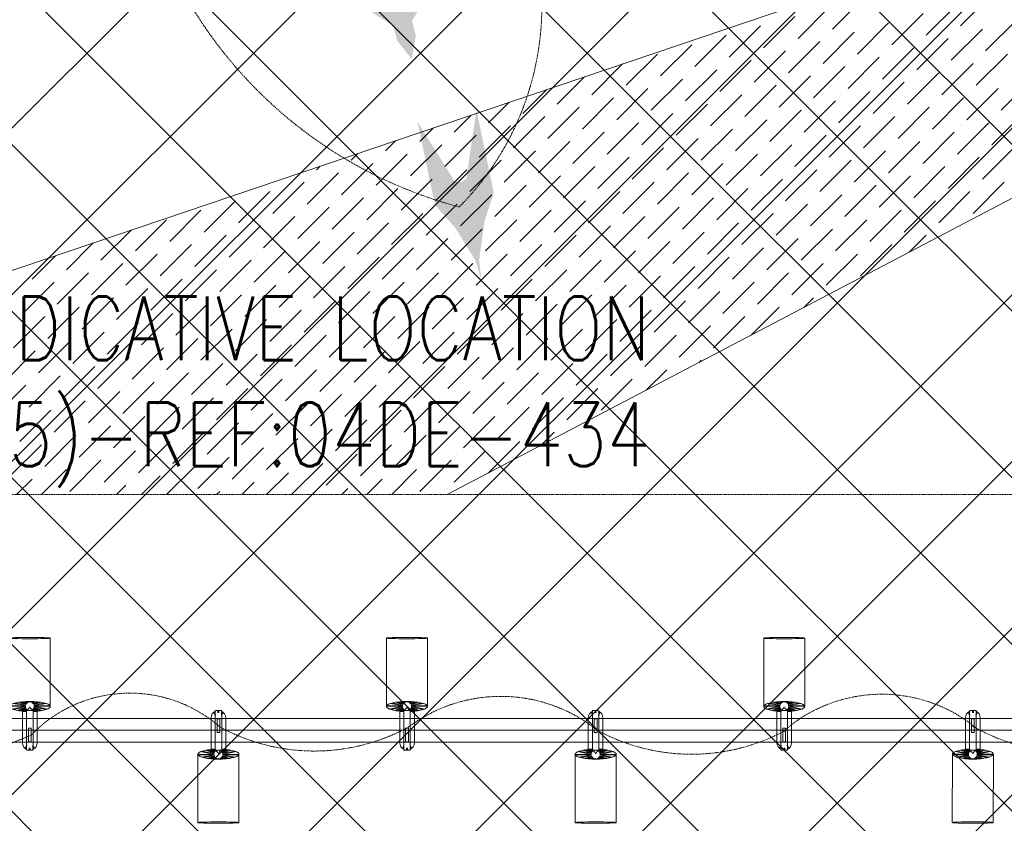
# Model space of a CAD drawing. Header units: millimetres. Extents: x 48523 to 84492, y -23473 to 14877.
# Tile 10 of 69: x 55868 to 57956, y 4023 to 5728. Entities that reach past the tile are written whole.
import ezdxf
from ezdxf import colors
from ezdxf.entities.mleader import LeaderData, LeaderLine
from ezdxf.math import Vec2, Vec3

# ---------------------------------------------------------------- set-up
doc = ezdxf.new("R2010")
doc.units = ezdxf.units.MM
doc.header["$MEASUREMENT"] = 0
doc.linetypes.add('HIDDENX2', pattern=[0.75, 0.5, -0.25])
doc.linetypes.add('RCP XREF$0$( Hidden )', pattern=[0.375, 0.25, -0.125])
doc.layers.get('0').update_dxf_attribs({"lineweight": 5})
doc.layers.add('A-LIGHT', color=1, linetype='Continuous', lineweight=5)
for name, color, linetype, lineweight, true_color in [('M-MEP-ELLG-CABLE', 7, 'HIDDENX2', 15, 0x055f91), ('M-MEP-ELLG-LIGHT', 5, 'Continuous', 15, 0x0000ff), ('RCP XREF$0$A-CEILING-01', 9, 'Continuous', 0, 0x808080), ('RCP XREF$0$A-CELING ELEMENT', 9, 'Continuous', 0, 0x808080)]:
    doc.layers.add(name, color=color, linetype=linetype, lineweight=lineweight, true_color=true_color)
doc.layers.add('T-Tags', color=7, linetype='Continuous')
doc.styles.add('SSP_Note', font='romans.shx', dxfattribs={"width": 0.8})

# ---------------------------------------------------------------- blocks, each defined once
blk = doc.blocks.new('RCP XREF')
at = {"layer": 'RCP XREF$0$A-CEILING-01', "color": 8, "linetype": 'Continuous', "lineweight": 0, "true_color": 0x808080}
for p, q in [((4273.6, 3920), (13733.6, 13380)), ((4980.7, 3920), (14440.7, 13380)), ((5334.2, 3920), (14794.2, 13380)), ((5687.8, 3920), (15147.8, 13380)), ((10125.7, 3309.3), (200, 13235)), ((10011.5, 3070), (200, 12881.5)), ((9457.9, 3270), (200, 12527.9)), ((6041.3, 3920), (14450, 12328.7)), ((9104.4, 3270), (200, 12174.4)), ((6135, 3660.1), (14450, 11975.1)), ((8397.3, 3270), (200, 11467.3)), ((6452, 3270), (14450, 11268)), ((8043.7, 3270), (200, 11113.7)), ((4627.1, 3920), (11820.1, 11113)), ((7690.2, 3270), (200, 10760.2)), ((7159.1, 3270), (14450, 10560.9)), ((7336.6, 3270), (200, 10406.6)), ((6983, 3270), (200, 10053)), ((5979.5, 3920), (200, 9699.5)), ((6135, 3306.6), (11958.4, 9130)), ((6805.5, 3270), (11820, 8284.5)), ((8750.8, 3270), (6090, 5930.8))]:
    blk.add_line(p, q, dxfattribs=at)
at = {"layer": 'RCP XREF$0$A-CELING ELEMENT', "color": 8, "lineweight": 0, "true_color": 0x808080}
for p, q in [((4445.8, 4720), (9025.5, 6269.6)), ((9153.4, 5968.6), (6774.5, 4720))]:
    blk.add_line(p, q, dxfattribs=at)
at = {"layer": 'RCP XREF$0$A-CELING ELEMENT', "color": 8, "linetype": 'Continuous', "lineweight": 0, "true_color": 0x808080, "transparency": 33554687}
for p, q in [((7591.3, 5707.7), (7657.6, 5774)), ((7863.1, 5714.3), (7929.4, 5780.6)), ((7518.4, 5687.8), (7584.7, 5754.1)), ((7790.2, 5694.4), (7856.5, 5760.7)), ((7445.5, 5667.9), (7511.8, 5734.2)), ((7452.1, 5727.6), (7452.1, 5727.6)), ((7717.3, 5674.5), (7783.6, 5740.8)), ((7916.1, 5661.3), (7982.4, 5727.6)), ((7372.5, 5648), (7438.8, 5714.3)), ((7379.2, 5707.7), (7379.2, 5707.7)), ((7571.4, 5634.8), (7637.7, 5701.1)), ((7644.3, 5654.7), (7710.6, 5720.9)), ((7651, 5714.3), (7651, 5714.3)), ((7843.2, 5641.4), (7909.5, 5707.7)), ((7849.8, 5701.1), (7849.8, 5701.1)), ((7922.8, 5720.9), (7922.8, 5720.9)), ((7299.6, 5628.1), (7365.9, 5694.4)), ((7306.3, 5687.8), (7306.3, 5687.8)), ((7498.5, 5614.9), (7564.8, 5681.2)), ((7578, 5694.4), (7578, 5694.4)), ((7770.3, 5621.5), (7836.6, 5687.8)), ((7776.9, 5681.2), (7776.9, 5681.2)), ((7226.7, 5608.2), (7293, 5674.5)), ((7425.6, 5595), (7491.9, 5661.3)), ((7505.1, 5674.5), (7505.1, 5674.5)), ((7697.4, 5601.6), (7763.7, 5667.9)), ((7704, 5661.3), (7704, 5661.3)), ((7153.8, 5588.4), (7220.1, 5654.7)), ((7352.7, 5575.1), (7419, 5641.4)), ((7432.2, 5654.7), (7432.2, 5654.7)), ((7624.5, 5581.7), (7690.7, 5648)), ((7631.1, 5641.4), (7631.1, 5641.4)), ((7896.2, 5588.4), (7962.5, 5654.7)), ((7902.9, 5648), (7902.9, 5648)), ((7080.9, 5568.5), (7146.1, 5633.7)), ((7279.7, 5555.2), (7346, 5621.5)), ((7359.3, 5634.8), (7359.3, 5634.8)), ((7551.5, 5561.8), (7617.8, 5628.1)), ((7558.2, 5621.5), (7558.2, 5621.5)), ((7823.3, 5568.5), (7889.6, 5634.8)), ((7830, 5628.1), (7830, 5628.1)), ((7007.9, 5548.6), (7065.9, 5606.5)), ((7206.8, 5535.3), (7273.1, 5601.6)), ((7286.4, 5614.9), (7286.4, 5614.9)), ((7478.6, 5542), (7544.9, 5608.2)), ((7485.2, 5601.6), (7485.2, 5601.6)), ((7750.4, 5548.6), (7816.7, 5614.9)), ((7757, 5608.2), (7757, 5608.2)), ((7949.3, 5535.3), (8015.6, 5601.6)), ((6935, 5528.7), (6985.7, 5579.4)), ((7133.9, 5515.4), (7200.2, 5581.7)), ((7213.4, 5595), (7213.4, 5595)), ((7405.7, 5522.1), (7472, 5588.4)), ((7412.3, 5581.7), (7412.3, 5581.7)), ((7677.5, 5528.7), (7743.8, 5595)), ((7684.1, 5588.4), (7684.1, 5588.4)), ((7876.4, 5515.4), (7942.7, 5581.7)), ((7061, 5495.6), (7127.3, 5561.8)), ((7067.6, 5555.2), (7067.6, 5555.2)), ((7140.5, 5575.1), (7140.5, 5575.1)), ((7332.8, 5502.2), (7399.1, 5568.5)), ((7339.4, 5561.8), (7339.4, 5561.8)), ((7531.6, 5488.9), (7597.9, 5555.2)), ((7604.6, 5508.8), (7670.9, 5575.1)), ((7611.2, 5568.5), (7611.2, 5568.5)), ((7803.4, 5495.6), (7869.7, 5561.8)), ((7810.1, 5555.2), (7810.1, 5555.2)), ((7883, 5575.1), (7883, 5575.1)), ((6862.1, 5508.8), (6905.6, 5552.3)), ((6988.1, 5475.7), (7054.3, 5542)), ((6994.7, 5535.3), (6994.7, 5535.3)), ((7259.9, 5482.3), (7326.1, 5548.6)), ((7266.5, 5542), (7266.5, 5542)), ((7458.7, 5469), (7525, 5535.3)), ((7538.3, 5548.6), (7538.3, 5548.6)), ((7730.5, 5475.7), (7796.8, 5542)), ((7737.1, 5535.3), (7737.1, 5535.3)), ((6789.2, 5488.9), (6825.4, 5525.2)), ((6915.1, 5455.8), (6981.4, 5522.1)), ((6921.8, 5515.4), (6921.8, 5515.4)), ((7186.9, 5462.4), (7253.2, 5528.7)), ((7193.6, 5522.1), (7193.6, 5522.1)), ((7385.8, 5449.1), (7452.1, 5515.4)), ((7465.4, 5528.7), (7465.4, 5528.7)), ((7657.6, 5455.8), (7723.9, 5522.1)), ((7664.2, 5515.4), (7664.2, 5515.4)), ((7929.4, 5462.4), (7995.7, 5528.7)), ((7936, 5522.1), (7936, 5522.1)), ((6716.3, 5469), (6745.3, 5498.1)), ((6842.2, 5435.9), (6908.5, 5502.2)), ((6848.8, 5495.6), (6848.8, 5495.6)), ((7114, 5442.5), (7180.3, 5508.8)), ((7120.6, 5502.2), (7120.6, 5502.2)), ((7312.9, 5429.3), (7379.2, 5495.6)), ((7392.4, 5508.8), (7392.4, 5508.8)), ((7584.7, 5435.9), (7651, 5502.2)), ((7591.3, 5495.6), (7591.3, 5495.6)), ((7856.5, 5442.5), (7922.8, 5508.8)), ((7863.1, 5502.2), (7863.1, 5502.2)), ((6769.3, 5416), (6835.6, 5482.3)), ((6775.9, 5475.7), (6775.9, 5475.7)), ((7041.1, 5422.6), (7107.4, 5488.9)), ((7047.7, 5482.3), (7047.7, 5482.3)), ((7240, 5409.4), (7306.3, 5475.7)), ((7319.5, 5488.9), (7319.5, 5488.9)), ((7511.8, 5416), (7578, 5482.3)), ((7518.4, 5475.7), (7518.4, 5475.7)), ((7783.6, 5422.6), (7849.8, 5488.9)), ((7790.2, 5482.3), (7790.2, 5482.3)), ((6643.3, 5449.1), (6665.1, 5470.9)), ((6696.4, 5396.1), (6762.7, 5462.4)), ((6703, 5455.8), (6703, 5455.8)), ((6968.2, 5402.7), (7034.5, 5469)), ((6974.8, 5462.4), (6974.8, 5462.4)), ((7167, 5389.5), (7233.3, 5455.8)), ((7246.6, 5469), (7246.6, 5469)), ((7438.8, 5396.1), (7505.1, 5462.4)), ((7445.5, 5455.8), (7445.5, 5455.8)), ((7710.6, 5402.7), (7776.9, 5469)), ((7717.3, 5462.4), (7717.3, 5462.4)), ((7909.5, 5389.5), (7975.8, 5455.8)), ((6570.4, 5429.3), (6585, 5443.8)), ((6623.5, 5376.2), (6689.7, 5442.5)), ((6630.1, 5435.9), (6630.1, 5435.9)), ((6822.3, 5363), (6888.6, 5429.3)), ((6895.2, 5382.9), (6961.5, 5449.1)), ((6901.9, 5442.5), (6901.9, 5442.5)), ((7094.1, 5369.6), (7160.4, 5435.9)), ((7100.8, 5429.3), (7100.8, 5429.3)), ((7173.7, 5449.1), (7173.7, 5449.1)), ((7365.9, 5376.2), (7432.2, 5442.5)), ((7372.5, 5435.9), (7372.5, 5435.9)), ((7564.8, 5363), (7631.1, 5429.3)), ((7637.7, 5382.9), (7704, 5449.1)), ((7644.3, 5442.5), (7644.3, 5442.5)), ((7836.6, 5369.6), (7902.9, 5435.9)), ((7843.2, 5429.3), (7843.2, 5429.3)), ((7916.1, 5449.1), (7916.1, 5449.1)), ((6497.5, 5409.4), (6504.8, 5416.7)), ((6550.5, 5356.3), (6616.8, 5422.6)), ((6557.2, 5416), (6557.2, 5416)), ((6749.4, 5343.1), (6815.7, 5409.4)), ((6829, 5422.6), (6829, 5422.6)), ((7021.2, 5349.7), (7087.5, 5416)), ((7027.8, 5409.4), (7027.8, 5409.4)), ((7293, 5356.3), (7359.3, 5422.6)), ((7299.6, 5416), (7299.6, 5416)), ((7491.9, 5343.1), (7558.2, 5409.4)), ((7571.4, 5422.6), (7571.4, 5422.6)), ((7763.7, 5349.7), (7830, 5416)), ((7770.3, 5409.4), (7770.3, 5409.4)), ((6424.6, 5389.5), (6424.7, 5389.6)), ((6477.6, 5336.5), (6543.9, 5402.7)), ((6484.2, 5396.1), (6484.2, 5396.1)), ((6676.5, 5323.2), (6742.8, 5389.5)), ((6756, 5402.7), (6756, 5402.7)), ((6948.3, 5329.8), (7014.6, 5396.1)), ((6954.9, 5389.5), (6954.9, 5389.5)), ((7220.1, 5336.5), (7286.4, 5402.7)), ((7226.7, 5396.1), (7226.7, 5396.1)), ((7419, 5323.2), (7485.2, 5389.5)), ((7498.5, 5402.7), (7498.5, 5402.7)), ((7690.7, 5329.8), (7757, 5396.1)), ((7697.4, 5389.5), (7697.4, 5389.5)), ((6404.7, 5316.6), (6471, 5382.9)), ((6411.3, 5376.2), (6411.3, 5376.2)), ((6603.6, 5303.3), (6669.9, 5369.6)), ((6683.1, 5382.9), (6683.1, 5382.9)), ((6875.4, 5309.9), (6941.7, 5376.2)), ((6882, 5369.6), (6882, 5369.6)), ((7147.2, 5316.6), (7213.4, 5382.9)), ((7153.8, 5376.2), (7153.8, 5376.2)), ((7346, 5303.3), (7412.3, 5369.6)), ((7425.6, 5382.9), (7425.6, 5382.9)), ((7617.8, 5309.9), (7684.1, 5376.2)), ((7624.5, 5369.6), (7624.5, 5369.6)), ((7889.6, 5316.6), (7955.9, 5382.9)), ((7896.2, 5376.2), (7896.2, 5376.2)), ((6331.8, 5296.7), (6398.1, 5363)), ((6338.4, 5356.3), (6338.4, 5356.3)), ((6530.6, 5283.4), (6596.9, 5349.7)), ((6610.2, 5363), (6610.2, 5363)), ((6802.4, 5290), (6868.7, 5356.3)), ((6809.1, 5349.7), (6809.1, 5349.7)), ((7074.2, 5296.7), (7140.5, 5363)), ((7080.9, 5356.3), (7080.9, 5356.3)), ((7273.1, 5283.4), (7339.4, 5349.7)), ((7352.7, 5363), (7352.7, 5363)), ((7544.9, 5290), (7611.2, 5356.3)), ((7551.5, 5349.7), (7551.5, 5349.7)), ((7816.7, 5296.7), (7883, 5363)), ((7823.3, 5356.3), (7823.3, 5356.3)), ((6258.9, 5276.8), (6325.1, 5343.1)), ((6457.7, 5263.5), (6524, 5329.8)), ((6537.3, 5343.1), (6537.3, 5343.1)), ((6729.5, 5270.2), (6795.8, 5336.5)), ((6736.2, 5329.8), (6736.2, 5329.8)), ((7001.3, 5276.8), (7067.6, 5343.1)), ((7007.9, 5336.5), (7007.9, 5336.5)), ((7200.2, 5263.5), (7266.5, 5329.8)), ((7279.7, 5343.1), (7279.7, 5343.1)), ((7472, 5270.2), (7538.3, 5336.5)), ((7478.6, 5329.8), (7478.6, 5329.8)), ((7743.8, 5276.8), (7810.1, 5343.1)), ((7750.4, 5336.5), (7750.4, 5336.5)), ((6185.9, 5256.9), (6252.2, 5323.2)), ((6384.8, 5243.6), (6451.1, 5309.9)), ((6464.4, 5323.2), (6464.4, 5323.2)), ((6656.6, 5250.3), (6722.9, 5316.6)), ((6663.2, 5309.9), (6663.2, 5309.9)), ((6928.4, 5256.9), (6994.7, 5323.2)), ((6935, 5316.6), (6935, 5316.6)), ((7127.3, 5243.6), (7193.6, 5309.9)), ((7206.8, 5323.2), (7206.8, 5323.2)), ((7399.1, 5250.3), (7465.4, 5316.6)), ((7405.7, 5309.9), (7405.7, 5309.9)), ((7670.9, 5256.9), (7737.1, 5323.2)), ((7677.5, 5316.6), (7677.5, 5316.6)), ((6113, 5237), (6179.3, 5303.3)), ((6311.9, 5223.8), (6378.2, 5290)), ((6318.5, 5283.4), (6318.5, 5283.4)), ((6391.4, 5303.3), (6391.4, 5303.3)), ((6583.7, 5230.4), (6650, 5296.7)), ((6590.3, 5290), (6590.3, 5290)), ((6782.6, 5217.1), (6848.8, 5283.4)), ((6855.5, 5237), (6921.8, 5303.3)), ((6862.1, 5296.7), (6862.1, 5296.7)), ((7054.3, 5223.8), (7120.6, 5290)), ((7061, 5283.4), (7061, 5283.4)), ((7133.9, 5303.3), (7133.9, 5303.3)), ((7326.1, 5230.4), (7392.4, 5296.7)), ((7332.8, 5290), (7332.8, 5290)), ((7525, 5217.1), (7591.3, 5283.4)), ((7597.9, 5237), (7664.2, 5303.3)), ((7604.6, 5296.7), (7604.6, 5296.7)), ((7803.4, 5283.4), (7803.4, 5283.4)), ((7876.4, 5303.3), (7876.4, 5303.3)), ((6040.1, 5217.1), (6104.1, 5281.1)), ((6239, 5203.9), (6305.3, 5270.2)), ((6245.6, 5263.5), (6245.6, 5263.5)), ((6510.8, 5210.5), (6577.1, 5276.8)), ((6517.4, 5270.2), (6517.4, 5270.2)), ((6709.6, 5197.2), (6775.9, 5263.5)), ((6789.2, 5276.8), (6789.2, 5276.8)), ((6981.4, 5203.9), (7047.7, 5270.2)), ((6988.1, 5263.5), (6988.1, 5263.5)), ((7253.2, 5210.5), (7319.5, 5276.8)), ((7259.9, 5270.2), (7259.9, 5270.2)), ((7452.1, 5197.2), (7518.4, 5263.5)), ((7531.6, 5276.8), (7531.6, 5276.8)), ((7730.5, 5263.5), (7730.5, 5263.5)), ((7754.2, 5234.2), (7790.2, 5270.2)), ((5967.2, 5197.2), (6023.9, 5254)), ((6166, 5184), (6232.3, 5250.3)), ((6172.7, 5243.6), (6172.7, 5243.6)), ((6437.8, 5190.6), (6504.1, 5256.9)), ((6444.5, 5250.3), (6444.5, 5250.3)), ((6636.7, 5177.4), (6703, 5243.6)), ((6716.3, 5256.9), (6716.3, 5256.9)), ((6908.5, 5184), (6974.8, 5250.3)), ((6915.1, 5243.6), (6915.1, 5243.6)), ((7180.3, 5190.6), (7246.6, 5256.9)), ((7186.9, 5250.3), (7186.9, 5250.3)), ((7379.2, 5177.4), (7445.5, 5243.6)), ((7458.7, 5256.9), (7458.7, 5256.9)), ((7651, 5184), (7717.3, 5250.3)), ((7657.6, 5243.6), (7657.6, 5243.6)), ((5894.3, 5177.4), (5943.7, 5226.8)), ((6093.1, 5164.1), (6159.4, 5230.4)), ((6099.8, 5223.8), (6099.8, 5223.8)), ((6364.9, 5170.7), (6431.2, 5237)), ((6371.5, 5230.4), (6371.5, 5230.4)), ((6563.8, 5157.5), (6630.1, 5223.8)), ((6643.3, 5237), (6643.3, 5237)), ((6835.6, 5164.1), (6901.9, 5230.4)), ((6842.2, 5223.8), (6842.2, 5223.8)), ((7107.4, 5170.7), (7173.7, 5237)), ((7114, 5230.4), (7114, 5230.4)), ((7306.3, 5157.5), (7372.5, 5223.8)), ((7385.8, 5237), (7385.8, 5237)), ((7578, 5164.1), (7644.3, 5230.4)), ((7584.7, 5223.8), (7584.7, 5223.8)), ((6020.2, 5144.2), (6086.5, 5210.5)), ((6026.8, 5203.9), (6026.8, 5203.9)), ((6292, 5150.8), (6358.3, 5217.1)), ((6298.6, 5210.5), (6298.6, 5210.5)), ((6490.9, 5137.6), (6557.2, 5203.9)), ((6570.4, 5217.1), (6570.4, 5217.1)), ((6762.7, 5144.2), (6829, 5210.5)), ((6769.3, 5203.9), (6769.3, 5203.9)), ((7034.5, 5150.8), (7100.8, 5217.1)), ((7041.1, 5210.5), (7041.1, 5210.5)), ((7233.3, 5137.6), (7299.6, 5203.9)), ((7312.9, 5217.1), (7312.9, 5217.1)), ((7505.1, 5144.2), (7571.4, 5210.5)), ((7511.8, 5203.9), (7511.8, 5203.9)), ((5947.3, 5124.3), (6013.6, 5190.6)), ((5953.9, 5184), (5953.9, 5184)), ((6219.1, 5131), (6285.4, 5197.2)), ((6225.7, 5190.6), (6225.7, 5190.6)), ((6418, 5117.7), (6484.2, 5184)), ((6497.5, 5197.2), (6497.5, 5197.2)), ((6689.7, 5124.3), (6756, 5190.6)), ((6696.4, 5184), (6696.4, 5184)), ((6961.5, 5131), (7027.8, 5197.2)), ((6968.2, 5190.6), (6968.2, 5190.6)), ((7160.4, 5117.7), (7226.7, 5184)), ((7240, 5197.2), (7240, 5197.2)), ((7432.2, 5124.3), (7498.5, 5190.6)), ((7438.8, 5184), (7438.8, 5184)), ((5874.4, 5104.4), (5940.7, 5170.7)), ((5881, 5164.1), (5881, 5164.1)), ((6146.2, 5111.1), (6212.4, 5177.4)), ((6152.8, 5170.7), (6152.8, 5170.7)), ((6345, 5097.8), (6411.3, 5164.1)), ((6424.6, 5177.4), (6424.6, 5177.4)), ((6616.8, 5104.4), (6683.1, 5170.7)), ((6623.5, 5164.1), (6623.5, 5164.1)), ((6888.6, 5111.1), (6954.9, 5177.4)), ((6895.2, 5170.7), (6895.2, 5170.7)), ((7087.5, 5097.8), (7153.8, 5164.1)), ((7167, 5177.4), (7167, 5177.4)), ((7359.3, 5104.4), (7425.6, 5170.7)), ((7365.9, 5164.1), (7365.9, 5164.1)), ((6000.3, 5071.3), (6066.6, 5137.6)), ((6073.2, 5091.2), (6139.5, 5157.5)), ((6079.9, 5150.8), (6079.9, 5150.8)), ((6272.1, 5077.9), (6338.4, 5144.2)), ((6278.7, 5137.6), (6278.7, 5137.6)), ((6351.7, 5157.5), (6351.7, 5157.5)), ((6543.9, 5084.5), (6610.2, 5150.8)), ((6550.5, 5144.2), (6550.5, 5144.2)), ((6742.8, 5071.3), (6809.1, 5137.6)), ((6815.7, 5091.2), (6882, 5157.5)), ((6822.3, 5150.8), (6822.3, 5150.8)), ((7014.6, 5077.9), (7080.9, 5144.2)), ((7021.2, 5137.6), (7021.2, 5137.6)), ((7094.1, 5157.5), (7094.1, 5157.5)), ((7286.4, 5084.5), (7352.7, 5150.8)), ((7293, 5144.2), (7293, 5144.2)), ((7531, 5117.1), (7551.5, 5137.6)), ((7564.8, 5150.8), (7564.8, 5150.8)), ((5927.4, 5051.4), (5993.7, 5117.7)), ((6006.9, 5131), (6006.9, 5131)), ((6199.2, 5058), (6265.5, 5124.3)), ((6205.8, 5117.7), (6205.8, 5117.7)), ((6471, 5064.7), (6537.3, 5131)), ((6477.6, 5124.3), (6477.6, 5124.3)), ((6669.9, 5051.4), (6736.2, 5117.7)), ((6749.4, 5131), (6749.4, 5131)), ((6941.7, 5058), (7007.9, 5124.3)), ((6948.3, 5117.7), (6948.3, 5117.7)), ((7213.4, 5064.7), (7279.7, 5131)), ((7220.1, 5124.3), (7220.1, 5124.3)), ((7419.4, 5058.5), (7478.6, 5117.7)), ((7491.9, 5131), (7491.9, 5131)), ((5854.5, 5031.5), (5920.8, 5097.8)), ((5934, 5111.1), (5934, 5111.1)), ((6126.3, 5038.1), (6192.6, 5104.4)), ((6132.9, 5097.8), (6132.9, 5097.8)), ((6398.1, 5044.8), (6464.4, 5111.1)), ((6404.7, 5104.4), (6404.7, 5104.4)), ((6596.9, 5031.5), (6663.2, 5097.8)), ((6676.5, 5111.1), (6676.5, 5111.1)), ((6868.7, 5038.1), (6935, 5104.4)), ((6875.4, 5097.8), (6875.4, 5097.8)), ((7140.5, 5044.8), (7206.8, 5111.1)), ((7147.2, 5104.4), (7147.2, 5104.4)), ((7339.4, 5031.5), (7405.7, 5097.8)), ((7419, 5111.1), (7419, 5111.1)), ((6053.4, 5018.3), (6119.6, 5084.5)), ((6060, 5077.9), (6060, 5077.9)), ((6325.1, 5024.9), (6391.4, 5091.2)), ((6331.8, 5084.5), (6331.8, 5084.5)), ((6524, 5011.6), (6590.3, 5077.9)), ((6603.6, 5091.2), (6603.6, 5091.2)), ((6795.8, 5018.3), (6862.1, 5084.5)), ((6802.4, 5077.9), (6802.4, 5077.9)), ((7067.6, 5024.9), (7133.9, 5091.2)), ((7074.2, 5084.5), (7074.2, 5084.5)), ((7266.5, 5011.6), (7332.8, 5077.9)), ((7346, 5091.2), (7346, 5091.2)), ((5980.4, 4998.4), (6046.7, 5064.7)), ((5987.1, 5058), (5987.1, 5058)), ((6252.2, 5005), (6318.5, 5071.3)), ((6258.9, 5064.7), (6258.9, 5064.7)), ((6451.1, 4991.7), (6517.4, 5058)), ((6530.6, 5071.3), (6530.6, 5071.3)), ((6722.9, 4998.4), (6789.2, 5064.7)), ((6729.5, 5058), (6729.5, 5058)), ((6994.7, 5005), (7061, 5071.3)), ((7001.3, 5064.7), (7001.3, 5064.7)), ((7193.6, 4991.7), (7259.9, 5058)), ((7273.1, 5071.3), (7273.1, 5071.3)), ((5907.5, 4978.5), (5973.8, 5044.8)), ((5914.1, 5038.1), (5914.1, 5038.1)), ((6179.3, 4985.1), (6245.6, 5051.4)), ((6185.9, 5044.8), (6185.9, 5044.8)), ((6378.2, 4971.9), (6444.5, 5038.1)), ((6457.7, 5051.4), (6457.7, 5051.4)), ((6650, 4978.5), (6716.3, 5044.8)), ((6656.6, 5038.1), (6656.6, 5038.1)), ((6921.8, 4985.1), (6988.1, 5051.4)), ((6928.4, 5044.8), (6928.4, 5044.8)), ((7120.6, 4971.9), (7186.9, 5038.1)), ((7200.2, 5051.4), (7200.2, 5051.4)), ((5834.6, 4958.6), (5900.9, 5024.9)), ((6033.5, 4945.3), (6099.8, 5011.6)), ((6106.4, 4965.2), (6172.7, 5031.5)), ((6113, 5024.9), (6113, 5024.9)), ((6305.3, 4952), (6371.5, 5018.3)), ((6311.9, 5011.6), (6311.9, 5011.6)), ((6384.8, 5031.5), (6384.8, 5031.5)), ((6577.1, 4958.6), (6643.3, 5024.9)), ((6583.7, 5018.3), (6583.7, 5018.3)), ((6775.9, 4945.3), (6842.2, 5011.6)), ((6848.8, 4965.2), (6915.1, 5031.5)), ((6855.5, 5024.9), (6855.5, 5024.9)), ((7047.7, 4952), (7114, 5018.3)), ((7054.3, 5011.6), (7054.3, 5011.6)), ((7127.3, 5031.5), (7127.3, 5031.5)), ((7326.1, 5018.3), (7326.1, 5018.3)), ((5960.5, 4925.4), (6026.8, 4991.7)), ((6040.1, 5005), (6040.1, 5005)), ((6232.3, 4932.1), (6298.6, 4998.4)), ((6239, 4991.7), (6239, 4991.7)), ((6504.1, 4938.7), (6570.4, 5005)), ((6510.8, 4998.4), (6510.8, 4998.4)), ((6703, 4925.4), (6769.3, 4991.7)), ((6782.6, 5005), (6782.6, 5005)), ((6974.8, 4932.1), (7041.1, 4998.4)), ((6981.4, 4991.7), (6981.4, 4991.7)), ((7253.2, 4998.4), (7253.2, 4998.4)), ((7307.8, 4999.9), (7312.9, 5005)), ((5887.6, 4905.6), (5953.9, 4971.9)), ((5967.2, 4985.1), (5967.2, 4985.1)), ((6159.4, 4912.2), (6225.7, 4978.5)), ((6166, 4971.9), (6166, 4971.9)), ((6431.2, 4918.8), (6497.5, 4985.1)), ((6437.8, 4978.5), (6437.8, 4978.5)), ((6630.1, 4905.6), (6696.4, 4971.9)), ((6709.6, 4985.1), (6709.6, 4985.1)), ((6901.9, 4912.2), (6968.2, 4978.5)), ((6908.5, 4971.9), (6908.5, 4971.9)), ((7180.3, 4978.5), (7180.3, 4978.5)), ((7196.1, 4941.3), (7240, 4985.1)), ((5814.7, 4885.7), (5881, 4952)), ((5894.3, 4965.2), (5894.3, 4965.2)), ((6086.5, 4892.3), (6152.8, 4958.6)), ((6093.1, 4952), (6093.1, 4952)), ((6358.3, 4898.9), (6424.6, 4965.2)), ((6364.9, 4958.6), (6364.9, 4958.6)), ((6557.2, 4885.7), (6623.5, 4952)), ((6636.7, 4965.2), (6636.7, 4965.2)), ((6829, 4892.3), (6895.2, 4958.6)), ((6835.6, 4952), (6835.6, 4952)), ((7100.8, 4898.9), (7167, 4965.2)), ((7107.4, 4958.6), (7107.4, 4958.6)), ((6013.6, 4872.4), (6079.9, 4938.7)), ((6020.2, 4932.1), (6020.2, 4932.1)), ((6285.4, 4879), (6351.7, 4945.3)), ((6292, 4938.7), (6292, 4938.7)), ((6484.2, 4865.8), (6550.5, 4932.1)), ((6563.8, 4945.3), (6563.8, 4945.3)), ((6756, 4872.4), (6822.3, 4938.7)), ((6762.7, 4932.1), (6762.7, 4932.1)), ((7027.8, 4879), (7094.1, 4945.3)), ((7034.5, 4938.7), (7034.5, 4938.7)), ((5940.7, 4852.5), (6006.9, 4918.8)), ((5947.3, 4912.2), (5947.3, 4912.2)), ((6212.4, 4859.2), (6278.7, 4925.4)), ((6219.1, 4918.8), (6219.1, 4918.8)), ((6411.3, 4845.9), (6477.6, 4912.2)), ((6490.9, 4925.4), (6490.9, 4925.4)), ((6683.1, 4852.5), (6749.4, 4918.8)), ((6689.7, 4912.2), (6689.7, 4912.2)), ((6954.9, 4859.2), (7021.2, 4925.4)), ((6961.5, 4918.8), (6961.5, 4918.8)), ((5867.7, 4832.6), (5934, 4898.9)), ((5874.4, 4892.3), (5874.4, 4892.3)), ((6139.5, 4839.3), (6205.8, 4905.6)), ((6146.2, 4898.9), (6146.2, 4898.9)), ((6338.4, 4826), (6404.7, 4892.3)), ((6418, 4905.6), (6418, 4905.6)), ((6610.2, 4832.6), (6676.5, 4898.9)), ((6616.8, 4892.3), (6616.8, 4892.3)), ((6882, 4839.3), (6948.3, 4905.6)), ((6888.6, 4898.9), (6888.6, 4898.9)), ((5993.7, 4799.5), (6060, 4865.8)), ((6066.6, 4819.4), (6132.9, 4885.7)), ((6073.2, 4879), (6073.2, 4879)), ((6265.5, 4806.1), (6331.8, 4872.4)), ((6272.1, 4865.8), (6272.1, 4865.8)), ((6345, 4885.7), (6345, 4885.7)), ((6537.3, 4812.8), (6603.6, 4879)), ((6543.9, 4872.4), (6543.9, 4872.4)), ((6736.2, 4799.5), (6802.4, 4865.8)), ((6809.1, 4819.4), (6875.4, 4885.7)), ((6815.7, 4879), (6815.7, 4879)), ((7014.6, 4865.8), (7014.6, 4865.8)), ((7087.5, 4885.7), (7087.5, 4885.7)), ((5920.8, 4779.6), (5987.1, 4845.9)), ((6000.3, 4859.2), (6000.3, 4859.2)), ((6192.6, 4786.2), (6258.9, 4852.5)), ((6199.2, 4845.9), (6199.2, 4845.9)), ((6464.4, 4792.9), (6530.6, 4859.2)), ((6471, 4852.5), (6471, 4852.5)), ((6663.2, 4779.6), (6729.5, 4845.9)), ((6742.8, 4859.2), (6742.8, 4859.2)), ((6941.7, 4845.9), (6941.7, 4845.9)), ((6972.9, 4824.1), (7001.3, 4852.5)), ((5847.8, 4759.7), (5914.1, 4826)), ((5927.4, 4839.3), (5927.4, 4839.3)), ((6119.6, 4766.3), (6185.9, 4832.6)), ((6126.3, 4826), (6126.3, 4826)), ((6391.4, 4773), (6457.7, 4839.3)), ((6398.1, 4832.6), (6398.1, 4832.6)), ((6590.3, 4759.7), (6656.6, 4826)), ((6669.9, 4839.3), (6669.9, 4839.3)), ((6862.1, 4766.3), (6928.4, 4832.6)), ((6868.7, 4826), (6868.7, 4826)), ((6046.7, 4746.5), (6113, 4812.8)), ((6053.4, 4806.1), (6053.4, 4806.1)), ((6318.5, 4753.1), (6384.8, 4819.4)), ((6325.1, 4812.8), (6325.1, 4812.8)), ((6517.4, 4739.8), (6583.7, 4806.1)), ((6596.9, 4819.4), (6596.9, 4819.4)), ((6789.2, 4746.5), (6855.5, 4812.8)), ((6795.8, 4806.1), (6795.8, 4806.1)), ((5973.8, 4726.6), (6040.1, 4792.9)), ((5980.4, 4786.2), (5980.4, 4786.2)), ((6245.6, 4733.2), (6311.9, 4799.5)), ((6252.2, 4792.9), (6252.2, 4792.9)), ((6444.5, 4720), (6510.8, 4786.2)), ((6524, 4799.5), (6524, 4799.5)), ((6716.3, 4726.6), (6782.6, 4792.9)), ((6722.9, 4786.2), (6722.9, 4786.2)), ((5907.5, 4766.3), (5907.5, 4766.3)), ((5914.2, 4720), (5967.2, 4773)), ((6179.3, 4773), (6179.3, 4773)), ((6179.4, 4720), (6239, 4779.6)), ((6391.5, 4720), (6437.8, 4766.3)), ((6451.1, 4779.6), (6451.1, 4779.6)), ((6650, 4766.3), (6650, 4766.3)), ((6656.7, 4720), (6709.6, 4773)), ((5861.2, 4720), (5894.3, 4753.1)), ((6106.4, 4753.1), (6106.4, 4753.1)), ((6126.3, 4720), (6166, 4759.7)), ((6338.5, 4720), (6364.9, 4746.5)), ((6378.2, 4759.7), (6378.2, 4759.7)), ((6577.1, 4746.5), (6577.1, 4746.5)), ((6603.6, 4720), (6636.7, 4753.1)), ((6033.5, 4733.2), (6033.5, 4733.2)), ((6073.3, 4720), (6093.1, 4739.8)), ((6285.4, 4720), (6292, 4726.6)), ((6305.3, 4739.8), (6305.3, 4739.8)), ((6504.1, 4726.6), (6504.1, 4726.6)), ((6550.6, 4720), (6563.8, 4733.2)), ((6775.9, 4733.2), (6775.9, 4733.2))]:
    blk.add_line(p, q, dxfattribs=at)
at = {"layer": 'RCP XREF$0$A-CELING ELEMENT', "color": 8, "linetype": 'RCP XREF$0$( Hidden )', "lineweight": 0, "ltscale": 10, "true_color": 0x808080}
blk.add_line((8781.8, 4720), (4048, 4720), dxfattribs=at)
blk = doc.blocks.new('A$Ced31c995')
at = {"layer": 'M-MEP-ELLG-LIGHT', "lineweight": 0, "true_color": 0xffff00}
h = blk.add_hatch(color=2, dxfattribs=at)
h.dxf.hatch_style = 1
h.paths.add_polyline_path([(6523, -7462.6), (6464.6, -7636.3), (6461.6, -7645.3), (6507.6, -7645.1), (6567.4, -7641.5)])
h.paths.add_polyline_path([(6507.6, -7645.1), (6526.2, -7710.7), (6567.4, -7641.5)])
h.paths.add_polyline_path([(6471.5, -7680), (6489.7, -7714), (6497.2, -7744.2), (6526.2, -7710.7), (6507.6, -7645.1)])
h.paths.add_polyline_path([(6457.4, -7653.7), (6471.5, -7680), (6507.6, -7645.1)], flags=17)
h.paths.add_polyline_path([(6461.6, -7645.3), (6456.3, -7651.5), (6457.4, -7653.7), (6507.6, -7645.1)], flags=17)
h.paths.add_polyline_path([(6425.7, -7540.7), (6453.3, -7645.9), (6453.3, -7646), (6454.7, -7645.2), (6463.1, -7640.8), (6464.6, -7636.3)], flags=17)
h.paths.add_polyline_path([(6454.7, -7645.2), (6461.6, -7645.3), (6463.1, -7640.8)], flags=16)
h.paths.add_polyline_path([(6454.7, -7645.2), (6453.3, -7646), (6456.3, -7651.5), (6461.6, -7645.3)], flags=17)
h.paths.add_polyline_path([(6425.7, -7540.7), (6450.5, -7646.7), (6450.5, -7646.7), (6450.1, -7723.9), (6460.2, -7764.7), (6468.2, -7796.6), (6499, -7836.3), (6507.8, -7786.8), (6499.9, -7754.9), (6489.7, -7714), (6471.5, -7680), (6457.4, -7653.7), (6456.3, -7651.5), (6453.3, -7645.9)])
h.paths.add_polyline_path([(6303.2, -7517.1), (6347.6, -7696), (6402.1, -7671.3), (6442.9, -7649.9), (6436, -7643.4)])
h.paths.add_polyline_path([(6347.6, -7696), (6416.3, -7737.9), (6402.1, -7671.3)])
h.paths.add_polyline_path([(6402.1, -7671.3), (6416.3, -7737.9), (6457.6, -7754.1), (6450.1, -7723.9), (6450.5, -7655.4)])
h.paths.add_polyline_path([(6402.1, -7671.3), (6450.5, -7655.4), (6450.5, -7652.9), (6442.9, -7649.9)])
h.paths.add_polyline_path([(6425.7, -7540.7), (6436, -7643.4), (6439.4, -7646.7), (6448.9, -7646.6), (6448.8, -7646.7), (6450.5, -7646.7), (6450.5, -7646.6)], flags=17)
h.paths.add_polyline_path([(6448.8, -7646.7), (6442.9, -7649.9), (6450.5, -7652.9), (6450.5, -7646.7)], flags=17)
h.paths.add_polyline_path([(6439.4, -7646.7), (6442.9, -7649.9), (6448.9, -7646.6)], flags=17)
h.paths.add_polyline_path([(6497.2, -7744.2), (6499.9, -7754.9), (6526.2, -7710.7)])
h.paths.add_polyline_path([(6416.3, -7737.9), (6460.2, -7764.7), (6457.6, -7754.1)], flags=17)
at = {"layer": 'M-MEP-ELLG-LIGHT', "lineweight": 0, "true_color": 0xff0000}
h = blk.add_hatch(color=1, dxfattribs=at)
h.dxf.hatch_style = 1
h.paths.add_polyline_path([(6511.6, -7969.5), (6548.5, -8145.4), (6582.7, -8127.4), (6601.2, -8112.6), (6589.9, -8094.7)])
h.paths.add_polyline_path([(6607.9, -8118.1), (6601.2, -8112.6), (6582.7, -8127.4), (6548.5, -8145.4), (6591.1, -8193.5), (6620.8, -8179.8)])
h.paths.add_polyline_path([(6603.5, -8097.4), (6589.9, -8094.7), (6601.2, -8112.6), (6607.9, -8118.1), (6606, -8109.2)])
h.paths.add_polyline_path([(6614.9, -8089.4), (6603.5, -8097.4), (6606, -8109.2), (6607.9, -8118.1), (6611.8, -8110.4)])
h.paths.add_polyline_path([(6636.4, -7943.4), (6614.9, -8089.4), (6611.8, -8110.4), (6634.7, -8116.5), (6673.2, -8119.3)])
h.paths.add_polyline_path([(6673.2, -8119.3), (6634.7, -8116.5), (6611.8, -8110.4), (6607.9, -8118.1), (6620.8, -8179.8), (6628, -8214), (6640.3, -8272.9), (6642, -8261.3), (6653.5, -8180.4)])
h.paths.add_polyline_path([(6620.8, -8179.8), (6591.1, -8193.5), (6628, -8214)])
h.paths.add_polyline_path([(6628, -8214), (6591.1, -8193.5), (6634.1, -8262.9), (6640.3, -8272.9)])
h.paths.add_polyline_path([(6642, -8261.3), (6640.3, -8272.9), (6646.8, -8303.9)])
h.paths.add_polyline_path([(6640.3, -8272.9), (6634.1, -8262.9), (6646.8, -8303.9)])
blk = doc.blocks.new('track-L-1')
at = {"color": 0, "linetype": 'Continuous', "lineweight": 13}
for p, q in [((0, 9.4), (-0.6, 43.4)), ((-0.5, 43.4), (144.7, 43.5)), ((1.8, 9.3), (1.2, 42.9)), ((-3.5, 8.8), (-9.6, 22.8)), ((-1.8, 9.3), (-9, 26)), ((-1.8, 9.3), (-7, 34.5)), ((0, 9.4), (-5.8, 37.6)), ((1.8, 9.3), (5.7, 35.2)), ((3.5, 8.8), (6.9, 31.2)), ((3.5, 8.8), (8.5, 22.7)), ((-93, -5.8), (-93, 5.7)), ((-93, 1), (-89, 1)), ((-83, 6.7), (-92, 6.7)), ((-91.9, -1.2), (-91.9, 1)), ((-90.5, 6.7), (-90.5, 8.3)), ((-90.5, 8.3), (-85, 8.3)), ((-90.5, 6.9), (-85, 6.9)), ((-89, -1.2), (-89, 1)), ((-85, 6.7), (-85, 8.3)), ((-83, 6.9), (-83, 5.7)), ((-10, 6.9), (-83, 6.9)), ((-11, 15.4), (-77.5, 15.4)), ((-75.5, 2.9), (-75.5, -3.1)), ((-75.5, 2.9), (-46.4, 2.9)), ((-46.6, 2.9), (-46.6, -3.1)), ((-46.4, -3.1), (-46.4, 2.9)), ((-11, 6.9), (-11, 15.4)), ((-6.5, 6.9), (-10.8, 11.2)), ((-5.1, 8), (-10.6, 13.5)), ((-5.1, 7.9), (-10.4, 15.8)), ((-3.5, 8.8), (-10.1, 18.5)), ((-9, -6.1), (-9, 5.9)), ((-6.5, 3.9), (-9, 3.9)), ((5.1, 8), (9, 18.9)), ((5.1, 8), (9.4, 15.5)), ((6.5, 7), (9.6, 12.4)), ((6.5, 6.9), (9.7, 10.9)), ((7.7, 5.7), (9.9, 8.3)), ((-93, -1.2), (-89, -1.2)), ((-92, -6.8), (-83, -6.8)), ((-90.5, -8.5), (-90.5, -6.8)), ((-90.5, -7.1), (-85, -7.1)), ((-90.5, -8.5), (-85, -8.5)), ((-85, -8.5), (-85, -6.8)), ((-83, -7.1), (-83, -5.8)), ((-83, -7.1), (-10, -7.1)), ((-77.5, -15.6), (-11, -15.6)), ((-75.5, -3.1), (-46.4, -3.1)), ((-11, -15.6), (-11, -7.1)), ((-6.5, -7), (-10.8, -11.3)), ((-5.1, -8.1), (-10.6, -13.6)), ((-5.1, -8.1), (-10.4, -15.9)), ((-3.5, -8.9), (-10.1, -18.6)), ((-3.5, -8.9), (-9.6, -22.9)), ((-6.5, -4.1), (-9, -4.1)), ((-1.8, -9.4), (-9, -26.1)), ((-1.8, -9.4), (-7, -34.6)), ((0, -9.6), (-5.8, -37.7)), ((0, -9.6), (-0.6, -43.6)), ((1.8, -9.4), (1.2, -43)), ((1.8, -9.4), (5.7, -35.3)), ((3.5, -8.9), (6.9, -31.3)), ((3.5, -8.9), (8.5, -22.8)), ((5.1, -8.1), (9, -19.1)), ((5.1, -8.1), (9.4, -15.6)), ((6.5, -7.1), (9.6, -12.5)), ((6.5, -7.1), (9.7, -11)), ((7.7, -5.8), (9.9, -8.4)), ((-0.5, -43.6), (144.7, -43.5))]:
    blk.add_line(p, q, dxfattribs=at)
for centre, radius, start, end in [((-92, 5.7), 1, 90.0041, 180.0041), ((-77.5, -0.1), 15.5, 90.0041, 154.188), ((-10, 5.9), 1, 0.0041, 90.0041), ((0, -0.1), 9.5, 205.0436, 154.9646), ((2, 9.9), 10.4, 214.9292, 253.0242), ((-92, -5.8), 1, 180.0041, 270.0041), ((-77.5, -0.1), 15.5, 205.8202, 270.0041), ((-10, -6.1), 1, 270.0041, 0.0041), ((2, -10), 10.4, 106.984, 145.0789)]:
    blk.add_arc(centre, radius, start, end, dxfattribs=at)
for centre, ratio, start_param, end_param in [((-0.5, -0.1), 0.243873, -1.409174, 4.550767), ((144.7, 0), 0.034014, -1.570796, 4.712389)]:
    blk.add_ellipse(centre, major_axis=(0, -43.5), ratio=ratio, start_param=start_param, end_param=end_param, dxfattribs=at)
blk = doc.blocks.new('A$Ce144d348')
at = {"layer": 'M-MEP-ELLG-LIGHT', "color": 252}
blk.add_lwpolyline([(3223, -5724), (3273, -5724), (3273, -9235), (8919.9, -9235), (13625, -4529.9), (13625, -356.4), (13675, -356.4), (13675, -4550.7), (8940.7, -9285), (3223, -9285)], close=True, dxfattribs=at)
blk.add_lwpolyline([(3248, -5724), (3248, -9260), (8930.3, -9260), (13650, -4540.3), (13650, -356.4)], dxfattribs=at)
at = {"layer": 'M-MEP-ELLG-LIGHT', "color": 1, "true_color": 0xff0000, "rotation": 90}
for p in [(5689.1, -9209), (6489.1, -9209), (7289.1, -9209)]:
    blk.add_blockref('track-L-1', p, dxfattribs=at)
at = {"layer": 'M-MEP-ELLG-LIGHT', "color": 1, "true_color": 0xff0000, "xscale": -1, "rotation": 90}
for p in [(6089.1, -9311), (6889.1, -9311), (7689.1, -9310.9)]:
    blk.add_blockref('track-L-1', p, dxfattribs=at)
blk = doc.blocks.new('_DotSmall')
at = {"color": 0, "linetype": 'ByBlock', "const_width": 0.5}
blk.add_lwpolyline([(-0.0625, 0, 1), (0.0625, 0, 1)], format="xyb", close=True, dxfattribs=at)

msp = doc.modelspace()

# ---------------------------------------------------------------- linework, layer by layer
at = {"layer": 'M-MEP-ELLG-CABLE', "color": 1, "ltscale": 5, "true_color": 0xff0000}
msp.add_lwpolyline([(62438.4, 8412, 0.813068), (62784.9, 10378.8, -0.155402), (61232.1, 10502.2, -0.133357), (59493.4, 10037.2, 0.335314), (58439.1, 10206, -0.583679), (58755.2, 9574.4, -0.293805), (57776.3, 8612.6, -0.509133), (57051.4, 7276.1, -0.503434), (56820.4, 6162.4, -0.396044), (56800, 5330.3, -0.630312), (56484, 7017.2, -0.480048), (56635.4, 8031.8, -0.564154), (56932.6, 8974.6, -0.504283), (59140.2, 11316.1, -0.692532), (60445, 11780.8, -0.633277), (62355.4, 11850.4)], format="xyb", dxfattribs=at)
for centre, radius, start, end in [((56101.2, 4008.6), 290.3, 48.8758, 136.0654), ((56888.1, 3965.5), 326.6, 51.3422, 126.8762), ((57696, 3980.9), 315.7, 50.6673, 131.6614), ((55708.2, 4608.1), 438.5, 239.567, 294.7989), ((56492.6, 4593.8), 417.7, 241.3196, 298.5284), ((57292.6, 4587), 417.7, 241.3194, 298.5285), ((58096.1, 4594), 420.1, 240.0256, 298.4435)]:
    msp.add_arc(centre, radius, start, end, dxfattribs=at)

# ---------------------------------------------------------------- block references
msp.add_blockref('RCP XREF', (50000, 0))
at = {"layer": 'A-LIGHT', "color": 1}
for name in ['A$Ce144d348', 'A$Ced31c995']:
    msp.add_blockref(name, (50200, 13480), dxfattribs=at)

# ---------------------------------------------------------------- leaders
at = {"layer": 'T-Tags'}
ml = msp.add_multileader_mtext('Standard', dxfattribs=at)
ml.set_content('INDICATIVE LOCATION \\POF LIT SIGNAGE-05 (SG05)-REF:04DE-434     ', color=256, style='SSP_Note')
ml.set_leader_properties()
ml.set_arrow_properties(name='DOTSMALL')
ml.build(insert=Vec2(0, 0))
ml.multileader.update_dxf_attribs({"dogleg_length": 1.76, "arrow_head_size": 337.5, "scale": 1.5})
ctx = ml.context
ctx.base_point, ctx.scale, ctx.char_height, ctx.arrow_head_size, ctx.landing_gap_size, ctx.plane_origin = Vec3(55338.3, 5050.2), 1.5, 135, 337.5, 0, Vec3(46842.7, 2204.8)
ctx.text_align_type = 2
notes = []
notes.append((ctx, [(0, (1, 1, 0), (55139.8, 5050.2), (1, 0), 198.4, [(0, [(54740, 4003.8)], 0, [])])]))
ctx.mtext.insert, ctx.mtext.width, ctx.mtext.defined_height, ctx.mtext.alignment, ctx.mtext.flow_direction = Vec3(57205.1, 5140.2), 2626.202, 892.1, 3, 5
for ctx, leaders in notes:
    for number, flags, end, landing, length, lines in leaders:
        leader = LeaderData()
        leader.index, (leader.has_last_leader_line, leader.has_dogleg_vector, leader.attachment_direction) = number, flags
        leader.last_leader_point, leader.dogleg_vector, leader.dogleg_length = Vec3(end), Vec3(landing), length
        for number, points, colour, breaks in lines:
            line = LeaderLine()
            line.index, line.vertices, line.color, line.breaks = number, Vec3.list(points), colors.encode_raw_color(colour), breaks
            leader.lines.append(line)
        ctx.leaders.append(leader)

doc.saveas('drawing.dxf')
